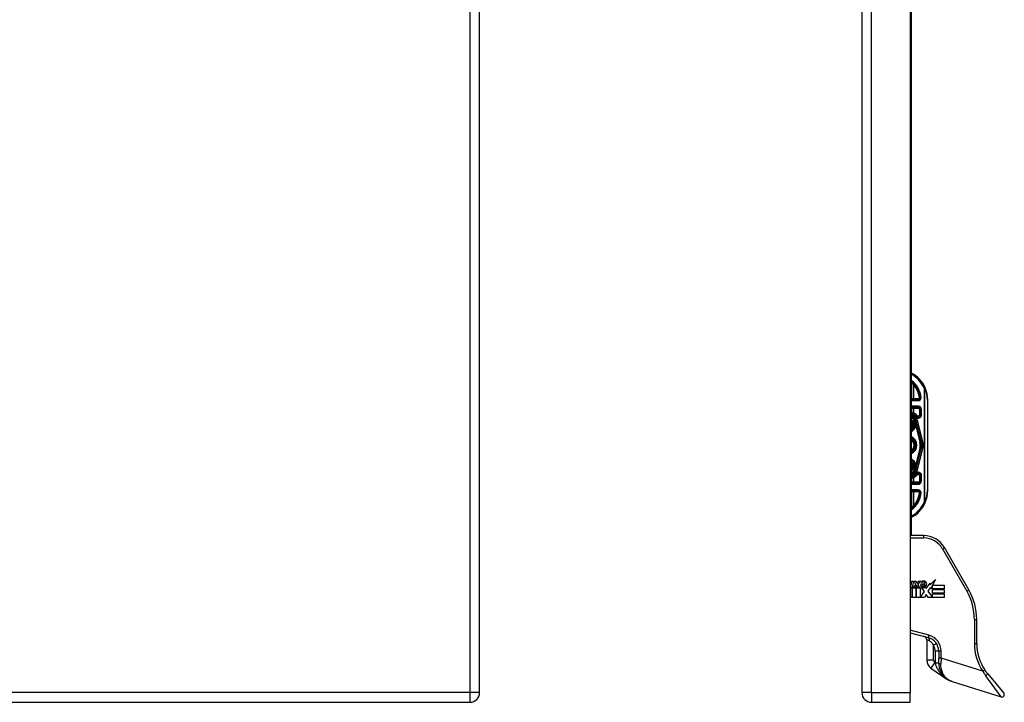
# Model space of a CAD drawing. Header units: inches. Extents: x 4 to 150, y 6 to 82.
# Tile 88 of 100: x 55 to 71, y 13 to 24. Entities that reach past the tile are written whole.
import ezdxf

# ---------------------------------------------------------------- set-up
doc = ezdxf.new("R2010")
doc.units = ezdxf.units.IN
doc.header["$MEASUREMENT"] = 0
doc.layers.add('Visible Edges(ANSI)', color=7, linetype='Continuous', lineweight=25)
doc.layers.add('Visible Tangent Edges(ANSI)', color=7, linetype='Continuous', lineweight=25)

msp = doc.modelspace()

# ---------------------------------------------------------------- linework, layer by layer
at = {"layer": 'Visible Edges(ANSI)'}
for p, q in [((62.254, 12.931), (62.254, 54.412)), ((68.578, 54.412), (68.578, 12.931)), ((69.378, 54.412), (69.378, 12.931)), ((69.396, 32.687), (69.396, 15.527)), ((69.51, 17.768), (69.396, 17.768)), ((69.667, 16.27), (69.667, 17.77)), ((69.396, 17.65), (69.51, 17.65)), ((69.549, 17.611), (69.549, 17.522)), ((69.454, 17.444), (69.454, 17.444)), ((69.472, 17.404), (69.475, 17.391)), ((69.475, 17.39), (69.476, 17.385)), ((69.476, 17.385), (69.555, 17.075)), ((69.579, 17.081), (69.496, 17.41)), ((69.498, 17.409), (69.58, 17.08)), ((69.555, 16.966), (69.476, 16.656)), ((69.496, 16.631), (69.579, 16.96)), ((69.58, 16.961), (69.498, 16.631)), ((69.474, 16.646), (69.472, 16.637)), ((69.476, 16.656), (69.475, 16.648)), ((69.455, 16.597), (69.454, 16.596)), ((69.549, 16.519), (69.549, 16.43)), ((69.51, 16.391), (69.396, 16.391)), ((69.396, 16.272), (69.51, 16.272)), ((69.602, 15.527), (69.378, 15.527)), ((70.347, 14.63), (69.943, 15.33)), ((69.383, 14.673), (69.382, 14.661)), ((69.382, 14.661), (69.406, 14.661)), ((69.391, 14.685), (69.385, 14.685)), ((69.389, 14.666), (69.391, 14.685)), ((69.412, 14.666), (69.389, 14.666)), ((69.397, 14.73), (69.405, 14.774)), ((69.405, 14.774), (69.431, 14.774)), ((69.406, 14.661), (69.406, 14.502)), ((69.431, 14.774), (69.412, 14.666)), ((69.415, 14.661), (69.458, 14.661)), ((69.415, 14.502), (69.415, 14.661)), ((69.423, 14.666), (69.471, 14.719)), ((69.455, 14.666), (69.423, 14.666)), ((69.444, 14.774), (69.476, 14.774)), ((69.471, 14.719), (69.444, 14.774)), ((69.481, 14.703), (69.455, 14.666)), ((69.458, 14.661), (69.473, 14.681)), ((69.473, 14.681), (69.473, 14.502)), ((69.476, 14.774), (69.491, 14.736)), ((69.485, 14.703), (69.481, 14.703)), ((69.481, 14.696), (69.496, 14.661)), ((69.481, 14.502), (69.481, 14.696)), ((69.501, 14.666), (69.485, 14.703)), ((69.491, 14.736), (69.495, 14.736)), ((69.495, 14.736), (69.522, 14.774)), ((69.496, 14.661), (69.54, 14.661)), ((69.533, 14.666), (69.501, 14.666)), ((69.554, 14.774), (69.506, 14.719)), ((69.506, 14.719), (69.533, 14.666)), ((69.522, 14.774), (69.554, 14.774)), ((69.54, 14.661), (69.54, 14.504)), ((69.552, 14.727), (69.624, 14.727)), ((69.565, 14.751), (69.565, 14.769)), ((69.621, 14.71), (69.573, 14.71)), ((69.631, 14.675), (69.644, 14.653)), ((69.644, 14.653), (69.706, 14.739)), ((69.71, 14.664), (69.671, 14.609)), ((69.706, 14.739), (69.71, 14.711)), ((69.71, 14.711), (69.796, 14.802)), ((69.714, 14.644), (69.71, 14.664)), ((69.744, 14.702), (69.714, 14.644)), ((69.744, 14.645), (69.744, 14.702)), ((69.796, 14.802), (69.747, 14.708)), ((69.747, 14.708), (69.938, 14.708)), ((69.938, 14.708), (69.938, 14.645)), ((69.406, 14.502), (69.378, 14.502)), ((69.473, 14.502), (69.415, 14.502)), ((69.613, 14.502), (69.481, 14.502)), ((69.54, 14.504), (69.612, 14.601)), ((69.612, 14.601), (69.572, 14.659)), ((69.64, 14.553), (69.613, 14.502)), ((69.675, 14.502), (69.64, 14.553)), ((69.671, 14.609), (69.744, 14.503)), ((69.938, 14.502), (69.675, 14.502)), ((69.938, 14.645), (69.744, 14.645)), ((69.744, 14.636), (69.938, 14.636)), ((69.744, 14.573), (69.744, 14.636)), ((69.938, 14.573), (69.744, 14.573)), ((69.744, 14.565), (69.938, 14.565)), ((69.744, 14.503), (69.744, 14.565)), ((69.938, 14.636), (69.938, 14.573)), ((69.938, 14.565), (69.938, 14.502)), ((70.479, 13.744), (70.479, 14.138)), ((69.378, 13.921), (69.674, 13.841)), ((69.652, 13.802), (69.652, 13.467)), ((69.849, 13.613), (69.849, 13.502)), ((69.849, 13.415), (69.849, 13.502)), ((69.721, 13.337), (69.986, 13.155)), ((70.66, 13.241), (70.925, 12.921)), ((70.069, 13.115), (70.883, 12.858)), ((69.378, 12.77), (69.378, 12.931)), ((38.497, 12.77), (62.093, 12.77)), ((68.739, 12.77), (69.378, 12.77))]:
    msp.add_line(p, q, dxfattribs=at)
at = {"layer": 'Visible Edges(ANSI)', "flags": 128}
for points in [[(69.549, 17.804), (69.549, 17.804), (69.549, 17.804), (69.549, 17.804), (69.548, 17.804), (69.548, 17.804), (69.547, 17.804), (69.547, 17.804), (69.546, 17.804), (69.546, 17.804), (69.545, 17.804), (69.544, 17.804), (69.543, 17.804), (69.542, 17.804), (69.541, 17.804), (69.54, 17.804), (69.539, 17.804), (69.538, 17.804), (69.537, 17.804), (69.536, 17.804), (69.534, 17.804), (69.533, 17.804), (69.532, 17.804), (69.53, 17.804), (69.529, 17.804)], [(69.559, 17.804), (69.558, 17.804), (69.558, 17.804), (69.557, 17.804), (69.556, 17.804), (69.556, 17.804), (69.555, 17.804), (69.555, 17.804), (69.554, 17.804), (69.553, 17.804), (69.553, 17.804), (69.552, 17.804), (69.552, 17.804), (69.551, 17.804), (69.551, 17.804), (69.551, 17.804), (69.55, 17.804), (69.55, 17.804), (69.55, 17.804), (69.55, 17.804), (69.549, 17.804), (69.549, 17.804), (69.549, 17.804), (69.549, 17.804), (69.549, 17.804)], [(69.476, 16.656), (69.476, 16.655), (69.476, 16.655), (69.476, 16.654), (69.476, 16.654), (69.476, 16.654), (69.476, 16.653), (69.476, 16.653), (69.475, 16.652), (69.475, 16.652), (69.475, 16.651), (69.475, 16.651), (69.475, 16.651), (69.475, 16.65), (69.475, 16.65), (69.475, 16.649), (69.475, 16.649), (69.475, 16.648), (69.475, 16.648), (69.475, 16.648), (69.474, 16.647), (69.474, 16.647), (69.474, 16.646), (69.474, 16.646), (69.474, 16.646)], [(69.455, 16.597), (69.455, 16.597), (69.454, 16.597), (69.454, 16.597), (69.454, 16.597), (69.454, 16.597), (69.454, 16.597), (69.454, 16.597), (69.454, 16.597), (69.454, 16.597), (69.454, 16.597), (69.454, 16.597), (69.454, 16.597), (69.454, 16.597), (69.454, 16.597), (69.454, 16.597), (69.454, 16.597), (69.454, 16.597), (69.454, 16.597), (69.454, 16.597), (69.454, 16.597), (69.454, 16.597), (69.454, 16.597), (69.454, 16.597), (69.453, 16.597)], [(69.455, 16.597), (69.455, 16.597), (69.455, 16.597), (69.455, 16.597), (69.455, 16.597), (69.455, 16.597), (69.455, 16.597), (69.455, 16.597), (69.455, 16.597), (69.455, 16.597), (69.455, 16.597), (69.455, 16.597), (69.455, 16.597), (69.455, 16.597), (69.455, 16.597), (69.455, 16.597), (69.455, 16.597), (69.455, 16.597), (69.455, 16.597), (69.455, 16.597), (69.455, 16.597), (69.455, 16.597), (69.455, 16.597), (69.455, 16.597), (69.455, 16.597)], [(69.529, 16.236), (69.53, 16.236), (69.532, 16.236), (69.533, 16.237), (69.534, 16.237), (69.536, 16.237), (69.537, 16.237), (69.538, 16.237), (69.539, 16.237), (69.54, 16.237), (69.541, 16.237), (69.542, 16.237), (69.543, 16.237), (69.544, 16.237), (69.545, 16.237), (69.546, 16.237), (69.546, 16.237), (69.547, 16.237), (69.547, 16.237), (69.548, 16.237), (69.548, 16.237), (69.549, 16.237), (69.549, 16.237), (69.549, 16.237), (69.549, 16.237)], [(69.559, 16.237), (69.558, 16.237), (69.558, 16.237), (69.557, 16.237), (69.556, 16.237), (69.556, 16.237), (69.555, 16.237), (69.555, 16.237), (69.554, 16.237), (69.553, 16.237), (69.553, 16.237), (69.552, 16.237), (69.552, 16.237), (69.551, 16.237), (69.551, 16.237), (69.551, 16.237), (69.55, 16.237), (69.55, 16.237), (69.55, 16.237), (69.55, 16.237), (69.549, 16.237), (69.549, 16.237), (69.549, 16.237), (69.549, 16.237), (69.549, 16.237)], [(69.849, 13.415), (69.849, 13.395), (69.851, 13.376), (69.854, 13.357), (69.858, 13.338), (69.863, 13.321), (69.869, 13.304), (69.876, 13.287), (69.883, 13.272), (69.892, 13.257), (69.9, 13.242), (69.91, 13.229), (69.92, 13.216), (69.93, 13.204), (69.941, 13.192), (69.952, 13.182), (69.964, 13.172), (69.976, 13.162), (69.989, 13.153), (70.001, 13.145), (70.014, 13.138), (70.028, 13.131), (70.041, 13.125), (70.055, 13.12), (70.069, 13.115)], [(70.66, 13.241), (70.658, 13.244), (70.655, 13.247), (70.653, 13.249), (70.651, 13.252), (70.649, 13.254), (70.647, 13.257), (70.645, 13.26), (70.643, 13.262), (70.641, 13.265), (70.639, 13.268), (70.637, 13.27), (70.635, 13.273), (70.633, 13.276), (70.631, 13.279), (70.629, 13.281), (70.627, 13.284), (70.625, 13.287), (70.623, 13.29), (70.621, 13.292), (70.619, 13.295), (70.617, 13.298), (70.615, 13.301), (70.613, 13.303), (70.611, 13.306)]]:
    msp.add_lwpolyline(points, dxfattribs=at)
at = {"layer": 'Visible Edges(ANSI)'}
for centre, radius, start, end in [((69.167, 17.77), 0.5, 23.4439, 62.7515), ((69.167, 17.77), 0.383, 5.0431, 53.3352), ((69.167, 17.77), 0.5, 0, 23.4439), ((69.51, 17.808), 0.0394, 270, 354.6062), ((69.51, 17.611), 0.0394, 0, 90), ((69.341, 17.37), 0.187, 41.8969, 72.9251), ((69.341, 17.37), 0.162, 13.9709, 70.1174), ((69.341, 17.37), 0.16, 14.224, 69.8574), ((69.341, 17.37), 0.135, 33.2602, 65.9557), ((69.341, 17.37), 0.089, 308.1074, 51.8926), ((69.453, 17.443), 0.0011, 33.219, 43.4907), ((69.341, 17.37), 0.135, 14.224, 32.8705), ((69.51, 17.522), 0.0394, 221.8969, 0), ((69.341, 17.37), 0.128, 295.3153, 1.3228), ((69.425, 17.378), 0.0514, 12.949, 14.1876), ((69.341, 17.02), 0.144, 292.4702, 67.5298), ((69.341, 17.02), 0.11, 299.8843, 60.1157), ((69.341, 17.02), 0.1, 303.1682, 56.8318), ((69.341, 17.02), 0.221, 345.776, 14.224), ((69.341, 17.02), 0.246, 345.776, 14.224), ((69.341, 17.02), 0.246, 346.0291, 13.9709), ((69.341, 16.67), 0.128, 358.9756, 64.6847), ((69.341, 16.67), 0.089, 308.1074, 51.8926), ((69.341, 16.67), 0.162, 289.8826, 346.0291), ((69.341, 16.67), 0.16, 290.1426, 345.776), ((69.341, 16.67), 0.135, 327.2981, 345.776), ((69.341, 16.67), 0.135, 294.0443, 326.7398), ((69.341, 16.67), 0.187, 287.0749, 318.1031), ((69.51, 16.519), 0.0394, 0, 138.1031), ((69.51, 16.43), 0.0394, 270, 0), ((69.167, 16.27), 0.383, 306.6648, 354.9569), ((69.51, 16.233), 0.0394, 5.3938, 90), ((69.167, 16.27), 0.5, 336.5561, 0), ((69.167, 16.27), 0.5, 297.2485, 336.5561), ((69.602, 15.133), 0.394, 30, 90), ((69.363, 14.71), 0.0248, 306.3555, 327.5992), ((69.345, 14.711), 0.0472, 313.1438, 327.4114), ((69.349, 14.705), 0.0472, 307.5478, 316.5849), ((69.307, 14.746), 0.0915, 327.5992, 350), ((69.602, 14.705), 0.0555, 156.1555, 203.8445), ((69.579, 14.695), 0.0299, 203.8445, 265.0802), ((69.6, 14.655), 0.12, 81.5605, 107.3343), ((69.588, 14.695), 0.0604, 64.6784, 112.5609), ((69.59, 14.701), 0.0188, 151.4547, 231.1652), ((69.586, 14.723), 0.065, 257.079, 313.1785), ((69.586, 14.723), 0.0588, 260.4085, 314.1684), ((69.592, 14.703), 0.0216, 231.1652, 289.3797), ((69.588, 14.714), 0.0331, 289.3797, 352.9975), ((69.605, 14.733), 0.0189, 343.5261, 64.6784), ((69.612, 14.734), 0.0388, 356.5646, 81.5605), ((69.573, 14.737), 0.0784, 314.1684, 356.5646), ((69.494, 14.138), 0.984, 0, 30), ((69.593, 13.802), 0.0591, 0, 75), ((69.613, 13.613), 0.236, 0, 75), ((71.266, 13.744), 0.787, 180, 213.7355), ((69.809, 13.467), 0.157, 180, 235.65), ((62.093, 12.931), 0.161, 270, 0), ((68.739, 12.931), 0.161, 180, 270), ((70.895, 12.896), 0.0394, 252.5, 39.63)]:
    msp.add_arc(centre, radius, start, end, dxfattribs=at)
at = {"layer": 'Visible Tangent Edges(ANSI)'}
for p, q in [((62.093, 54.412), (62.093, 12.931)), ((68.739, 12.931), (68.739, 54.412)), ((69.425, 18.023), (69.425, 17.788)), ((69.455, 18.024), (69.44, 18.011)), ((69.44, 17.788), (69.44, 18.011)), ((69.608, 17.962), (69.626, 17.969)), ((69.608, 17.962), (69.608, 16.079)), ((69.622, 17.962), (69.608, 17.962)), ((69.622, 16.079), (69.622, 17.962)), ((69.425, 17.788), (69.396, 17.788)), ((69.396, 17.759), (69.51, 17.759)), ((69.44, 17.788), (69.425, 17.788)), ((69.44, 17.768), (69.44, 17.788)), ((69.51, 17.788), (69.44, 17.788)), ((69.51, 17.768), (69.51, 17.788)), ((69.51, 17.759), (69.51, 17.768)), ((69.667, 17.77), (69.661, 17.77)), ((69.661, 17.77), (69.661, 16.27)), ((69.51, 17.666), (69.396, 17.666)), ((69.396, 17.631), (69.425, 17.631)), ((69.425, 17.631), (69.425, 17.557)), ((69.425, 17.631), (69.44, 17.631)), ((69.44, 17.631), (69.44, 17.65)), ((69.44, 17.552), (69.44, 17.631)), ((69.44, 17.631), (69.51, 17.631)), ((69.51, 17.666), (69.51, 17.65)), ((69.51, 17.631), (69.51, 17.65)), ((69.529, 17.611), (69.549, 17.611)), ((69.529, 17.611), (69.529, 17.522)), ((69.565, 17.611), (69.549, 17.611)), ((69.565, 17.522), (69.565, 17.611)), ((69.44, 17.552), (69.431, 17.535)), ((69.441, 17.439), (69.439, 17.437)), ((69.439, 17.437), (69.442, 17.438)), ((69.439, 17.437), (69.449, 17.398)), ((69.452, 17.398), (69.442, 17.438)), ((69.453, 17.444), (69.453, 17.444)), ((69.453, 17.444), (69.454, 17.444)), ((69.454, 17.444), (69.454, 17.444)), ((69.454, 17.444), (69.453, 17.444)), ((69.454, 17.443), (69.454, 17.443)), ((69.464, 17.402), (69.454, 17.443)), ((69.454, 17.443), (69.464, 17.402)), ((69.469, 17.485), (69.48, 17.495)), ((69.495, 17.508), (69.48, 17.495)), ((69.529, 17.522), (69.549, 17.522)), ((69.565, 17.522), (69.549, 17.522)), ((69.452, 17.398), (69.449, 17.398)), ((69.452, 17.398), (69.464, 17.402)), ((69.464, 17.402), (69.464, 17.402)), ((69.466, 17.339), (69.469, 17.338)), ((69.47, 17.382), (69.469, 17.382)), ((69.469, 17.373), (69.469, 17.373)), ((69.469, 17.338), (69.537, 17.07)), ((69.472, 17.404), (69.477, 17.405)), ((69.472, 17.404), (69.472, 17.404)), ((69.472, 17.404), (69.475, 17.391)), ((69.543, 17.072), (69.474, 17.345)), ((69.475, 17.391), (69.475, 17.391)), ((69.475, 17.387), (69.475, 17.387)), ((69.476, 17.385), (69.476, 17.385)), ((69.476, 17.385), (69.476, 17.385)), ((69.476, 17.385), (69.554, 17.075)), ((69.56, 17.076), (69.477, 17.405)), ((69.496, 17.41), (69.492, 17.409)), ((69.492, 17.409), (69.575, 17.08)), ((69.496, 17.409), (69.498, 17.409)), ((69.505, 17.411), (69.498, 17.409)), ((69.587, 17.082), (69.505, 17.411)), ((69.537, 16.971), (69.469, 16.703)), ((69.474, 16.696), (69.543, 16.969)), ((69.554, 16.966), (69.476, 16.656)), ((69.477, 16.636), (69.56, 16.965)), ((69.575, 16.961), (69.492, 16.632)), ((69.505, 16.63), (69.587, 16.959)), ((69.543, 17.072), (69.537, 17.07)), ((69.543, 16.969), (69.537, 16.971)), ((69.543, 17.072), (69.554, 17.075)), ((69.543, 16.969), (69.554, 16.966)), ((69.555, 17.075), (69.554, 17.075)), ((69.555, 16.966), (69.554, 16.966)), ((69.555, 17.075), (69.56, 17.076)), ((69.555, 16.966), (69.56, 16.965)), ((69.579, 17.081), (69.575, 17.08)), ((69.579, 16.96), (69.575, 16.961)), ((69.58, 17.08), (69.579, 17.08)), ((69.58, 16.961), (69.579, 16.961)), ((69.58, 17.08), (69.587, 17.082)), ((69.58, 16.961), (69.587, 16.959)), ((69.449, 16.643), (69.439, 16.604)), ((69.442, 16.603), (69.452, 16.642)), ((69.452, 16.642), (69.449, 16.643)), ((69.452, 16.642), (69.464, 16.639)), ((69.454, 16.598), (69.464, 16.639)), ((69.464, 16.639), (69.454, 16.598)), ((69.464, 16.639), (69.464, 16.639)), ((69.466, 16.702), (69.469, 16.703)), ((69.469, 16.668), (69.469, 16.668)), ((69.47, 16.659), (69.469, 16.659)), ((69.477, 16.636), (69.472, 16.637)), ((69.476, 16.656), (69.476, 16.656)), ((69.476, 16.656), (69.476, 16.656)), ((69.492, 16.632), (69.496, 16.631)), ((69.498, 16.631), (69.496, 16.632)), ((69.498, 16.631), (69.505, 16.63)), ((69.425, 16.483), (69.425, 16.41)), ((69.431, 16.506), (69.44, 16.489)), ((69.442, 16.603), (69.439, 16.604)), ((69.439, 16.604), (69.441, 16.602)), ((69.44, 16.41), (69.44, 16.489)), ((69.453, 16.597), (69.453, 16.597)), ((69.454, 16.598), (69.454, 16.598)), ((69.453, 16.597), (69.454, 16.597)), ((69.453, 16.597), (69.454, 16.596)), ((69.48, 16.546), (69.469, 16.556)), ((69.48, 16.546), (69.495, 16.532)), ((69.549, 16.519), (69.529, 16.519)), ((69.529, 16.519), (69.529, 16.43)), ((69.549, 16.519), (69.565, 16.519)), ((69.565, 16.43), (69.565, 16.519)), ((69.425, 16.41), (69.396, 16.41)), ((69.396, 16.375), (69.51, 16.375)), ((69.44, 16.41), (69.425, 16.41)), ((69.44, 16.41), (69.44, 16.391)), ((69.51, 16.41), (69.44, 16.41)), ((69.51, 16.41), (69.51, 16.391)), ((69.51, 16.375), (69.51, 16.391)), ((69.529, 16.43), (69.549, 16.43)), ((69.565, 16.43), (69.549, 16.43)), ((69.51, 16.282), (69.396, 16.282)), ((69.396, 16.253), (69.425, 16.253)), ((69.425, 16.253), (69.44, 16.253)), ((69.425, 16.253), (69.425, 16.018)), ((69.44, 16.253), (69.44, 16.272)), ((69.44, 16.253), (69.51, 16.253)), ((69.44, 16.03), (69.44, 16.253)), ((69.51, 16.282), (69.51, 16.272)), ((69.51, 16.253), (69.51, 16.272)), ((69.667, 16.27), (69.661, 16.27)), ((69.44, 16.03), (69.455, 16.017)), ((69.608, 16.079), (69.622, 16.079)), ((69.626, 16.071), (69.608, 16.079)), ((69.378, 15.487), (69.602, 15.487)), ((69.602, 15.487), (69.602, 15.527)), ((69.909, 15.31), (69.943, 15.33)), ((69.909, 15.31), (70.313, 14.61)), ((70.313, 14.61), (70.347, 14.63)), ((70.439, 14.138), (70.439, 13.744)), ((70.439, 14.138), (70.479, 14.138)), ((69.684, 13.879), (69.378, 13.961)), ((69.684, 13.879), (69.674, 13.841)), ((69.695, 13.784), (69.652, 13.802)), ((69.812, 13.74), (69.762, 13.708)), ((69.762, 13.467), (69.762, 13.708)), ((70.439, 13.744), (70.479, 13.744)), ((69.849, 13.613), (69.79, 13.613)), ((69.79, 13.613), (69.79, 13.423)), ((69.888, 13.613), (69.849, 13.613)), ((69.888, 13.502), (69.888, 13.613)), ((69.762, 13.467), (69.652, 13.467)), ((69.783, 13.428), (69.721, 13.337)), ((69.79, 13.423), (69.783, 13.428)), ((69.79, 13.423), (69.849, 13.423)), ((69.791, 13.417), (69.79, 13.423)), ((69.888, 13.502), (69.849, 13.502)), ((69.888, 13.502), (69.885, 13.404)), ((70.579, 13.284), (69.888, 13.502)), ((70.579, 13.284), (70.611, 13.306)), ((70.883, 12.858), (70.627, 13.209)), ((62.093, 12.931), (38.497, 12.931)), ((62.093, 12.931), (62.093, 12.77)), ((62.254, 12.931), (62.093, 12.931)), ((68.739, 12.931), (68.578, 12.931)), ((68.739, 12.931), (68.739, 12.77)), ((68.739, 12.931), (69.378, 12.931))]:
    msp.add_line(p, q, dxfattribs=at)
at = {"layer": 'Visible Tangent Edges(ANSI)', "flags": 128}
for points in [[(69.425, 18.023), (69.426, 18.022), (69.427, 18.022), (69.427, 18.021), (69.428, 18.021), (69.429, 18.02), (69.429, 18.02), (69.43, 18.019), (69.43, 18.019), (69.431, 18.018), (69.432, 18.018), (69.432, 18.017), (69.433, 18.017), (69.434, 18.016), (69.434, 18.016), (69.435, 18.015), (69.435, 18.015), (69.436, 18.014), (69.437, 18.014), (69.437, 18.013), (69.438, 18.013), (69.438, 18.012), (69.439, 18.012), (69.44, 18.011), (69.44, 18.011)], [(69.44, 17.552), (69.44, 17.552), (69.439, 17.552), (69.438, 17.553), (69.438, 17.553), (69.437, 17.553), (69.437, 17.553), (69.436, 17.554), (69.435, 17.554), (69.435, 17.554), (69.434, 17.554), (69.433, 17.554), (69.433, 17.555), (69.432, 17.555), (69.432, 17.555), (69.431, 17.555), (69.43, 17.556), (69.43, 17.556), (69.429, 17.556), (69.428, 17.556), (69.428, 17.557), (69.427, 17.557), (69.427, 17.557), (69.426, 17.557), (69.425, 17.557)], [(69.453, 17.444), (69.453, 17.444), (69.452, 17.444), (69.452, 17.443), (69.451, 17.443), (69.451, 17.443), (69.45, 17.443), (69.45, 17.442), (69.449, 17.442), (69.449, 17.442), (69.448, 17.442), (69.448, 17.442), (69.447, 17.441), (69.447, 17.441), (69.446, 17.441), (69.446, 17.441), (69.445, 17.44), (69.445, 17.44), (69.444, 17.44), (69.444, 17.44), (69.443, 17.44), (69.443, 17.439), (69.442, 17.439), (69.442, 17.439), (69.441, 17.439)], [(69.442, 17.438), (69.442, 17.438), (69.443, 17.438), (69.443, 17.438), (69.444, 17.439), (69.444, 17.439), (69.445, 17.439), (69.445, 17.439), (69.446, 17.44), (69.446, 17.44), (69.447, 17.44), (69.447, 17.44), (69.448, 17.44), (69.448, 17.441), (69.449, 17.441), (69.449, 17.441), (69.45, 17.441), (69.45, 17.442), (69.451, 17.442), (69.451, 17.442), (69.452, 17.442), (69.452, 17.442), (69.453, 17.443), (69.453, 17.443), (69.454, 17.443)], [(69.453, 17.444), (69.453, 17.444), (69.453, 17.444), (69.453, 17.444), (69.453, 17.444), (69.453, 17.444), (69.453, 17.444), (69.453, 17.444), (69.453, 17.444), (69.453, 17.444), (69.453, 17.444), (69.453, 17.444), (69.453, 17.444), (69.453, 17.444), (69.453, 17.444), (69.453, 17.444), (69.453, 17.444), (69.453, 17.444), (69.453, 17.444), (69.453, 17.444), (69.453, 17.444), (69.453, 17.444), (69.453, 17.444), (69.453, 17.444), (69.453, 17.444)], [(69.453, 17.444), (69.453, 17.444), (69.453, 17.444), (69.453, 17.444), (69.453, 17.444), (69.453, 17.444), (69.453, 17.444), (69.453, 17.444), (69.453, 17.444), (69.453, 17.444), (69.453, 17.444), (69.453, 17.444), (69.453, 17.444), (69.453, 17.444), (69.453, 17.444), (69.453, 17.444), (69.453, 17.444), (69.453, 17.444), (69.453, 17.444), (69.453, 17.444), (69.453, 17.444), (69.453, 17.444), (69.453, 17.444), (69.453, 17.444), (69.453, 17.444)], [(69.453, 17.444), (69.453, 17.444), (69.454, 17.444), (69.454, 17.444), (69.454, 17.444), (69.454, 17.444), (69.454, 17.443), (69.454, 17.443), (69.454, 17.443), (69.454, 17.443), (69.454, 17.443), (69.454, 17.443), (69.454, 17.443), (69.454, 17.443), (69.454, 17.443), (69.454, 17.443), (69.454, 17.443), (69.454, 17.443), (69.454, 17.443), (69.454, 17.443), (69.454, 17.443), (69.454, 17.443), (69.454, 17.443), (69.454, 17.443), (69.454, 17.443)], [(69.454, 17.443), (69.454, 17.443), (69.454, 17.443), (69.454, 17.443), (69.454, 17.443), (69.454, 17.443), (69.454, 17.443), (69.454, 17.443), (69.454, 17.443), (69.454, 17.443), (69.454, 17.443), (69.454, 17.443), (69.454, 17.443), (69.454, 17.443), (69.454, 17.443), (69.454, 17.443), (69.454, 17.443), (69.454, 17.444), (69.454, 17.444), (69.454, 17.444), (69.454, 17.444), (69.454, 17.444), (69.454, 17.444), (69.454, 17.444), (69.454, 17.444)], [(69.454, 17.444), (69.454, 17.444), (69.454, 17.444), (69.454, 17.444), (69.454, 17.444), (69.454, 17.444), (69.454, 17.444), (69.454, 17.444), (69.454, 17.444), (69.454, 17.444), (69.454, 17.444), (69.454, 17.444), (69.454, 17.444), (69.454, 17.444), (69.454, 17.444), (69.454, 17.444), (69.454, 17.444), (69.454, 17.444), (69.454, 17.444), (69.454, 17.444), (69.453, 17.444), (69.453, 17.444), (69.453, 17.444), (69.453, 17.444), (69.453, 17.444)], [(69.454, 17.444), (69.454, 17.444), (69.454, 17.444), (69.454, 17.444), (69.454, 17.444), (69.454, 17.444), (69.454, 17.444), (69.454, 17.444), (69.454, 17.444), (69.454, 17.444), (69.454, 17.444), (69.454, 17.444), (69.454, 17.444), (69.454, 17.444), (69.454, 17.444), (69.454, 17.444), (69.454, 17.444), (69.454, 17.444), (69.454, 17.444), (69.454, 17.444), (69.454, 17.444), (69.454, 17.444), (69.454, 17.444), (69.454, 17.444), (69.453, 17.444)], [(69.453, 17.444), (69.454, 17.444), (69.454, 17.444), (69.454, 17.444), (69.454, 17.444), (69.454, 17.444), (69.454, 17.444), (69.454, 17.444), (69.454, 17.444), (69.454, 17.444), (69.454, 17.444), (69.454, 17.444), (69.454, 17.444), (69.454, 17.444), (69.454, 17.444), (69.454, 17.444), (69.454, 17.444), (69.454, 17.444), (69.454, 17.444), (69.454, 17.444), (69.454, 17.444), (69.454, 17.444), (69.454, 17.444), (69.454, 17.444), (69.454, 17.444)], [(69.475, 17.387), (69.475, 17.388), (69.475, 17.39), (69.474, 17.391), (69.474, 17.392), (69.473, 17.393), (69.473, 17.394), (69.472, 17.395), (69.472, 17.397), (69.471, 17.398), (69.471, 17.399), (69.47, 17.398), (69.47, 17.397), (69.47, 17.395), (69.47, 17.394), (69.47, 17.393), (69.47, 17.392), (69.47, 17.39), (69.47, 17.389), (69.47, 17.388), (69.47, 17.387), (69.469, 17.385), (69.469, 17.384), (69.469, 17.383), (69.469, 17.382)], [(69.469, 17.373), (69.469, 17.374), (69.469, 17.374), (69.469, 17.374), (69.469, 17.375), (69.469, 17.375), (69.469, 17.375), (69.469, 17.376), (69.469, 17.376), (69.469, 17.376), (69.469, 17.377), (69.469, 17.377), (69.469, 17.377), (69.469, 17.378), (69.469, 17.378), (69.469, 17.379), (69.469, 17.379), (69.469, 17.379), (69.469, 17.38), (69.469, 17.38), (69.469, 17.38), (69.47, 17.381), (69.47, 17.381), (69.47, 17.381), (69.47, 17.382)], [(69.469, 17.382), (69.469, 17.381), (69.469, 17.381), (69.469, 17.381), (69.469, 17.38), (69.469, 17.38), (69.469, 17.38), (69.469, 17.379), (69.469, 17.379), (69.469, 17.379), (69.469, 17.378), (69.469, 17.378), (69.469, 17.377), (69.469, 17.377), (69.469, 17.377), (69.469, 17.376), (69.469, 17.376), (69.469, 17.376), (69.469, 17.375), (69.469, 17.375), (69.469, 17.375), (69.469, 17.374), (69.469, 17.374), (69.469, 17.374), (69.469, 17.373)], [(69.469, 17.338), (69.47, 17.338), (69.47, 17.338), (69.47, 17.339), (69.47, 17.339), (69.47, 17.339), (69.471, 17.339), (69.471, 17.34), (69.471, 17.34), (69.471, 17.34), (69.471, 17.341), (69.472, 17.341), (69.472, 17.341), (69.472, 17.342), (69.472, 17.342), (69.472, 17.342), (69.472, 17.343), (69.473, 17.343), (69.473, 17.343), (69.473, 17.343), (69.473, 17.344), (69.473, 17.344), (69.474, 17.344), (69.474, 17.345), (69.474, 17.345)], [(69.47, 17.382), (69.47, 17.383), (69.47, 17.384), (69.47, 17.385), (69.47, 17.387), (69.47, 17.388), (69.47, 17.389), (69.47, 17.39), (69.47, 17.392), (69.47, 17.393), (69.47, 17.394), (69.47, 17.395), (69.47, 17.397), (69.47, 17.398), (69.471, 17.399), (69.471, 17.398), (69.472, 17.397), (69.472, 17.395), (69.473, 17.394), (69.473, 17.393), (69.474, 17.392), (69.474, 17.391), (69.475, 17.389), (69.475, 17.388), (69.475, 17.387)], [(69.475, 17.391), (69.475, 17.39), (69.475, 17.39), (69.475, 17.39), (69.475, 17.39), (69.475, 17.39), (69.475, 17.389), (69.475, 17.389), (69.475, 17.389), (69.475, 17.389), (69.475, 17.388), (69.475, 17.388), (69.476, 17.388), (69.476, 17.388), (69.476, 17.387), (69.476, 17.387), (69.476, 17.387), (69.476, 17.387), (69.476, 17.386), (69.476, 17.386), (69.476, 17.386), (69.476, 17.386), (69.476, 17.385), (69.476, 17.385), (69.476, 17.385)], [(69.476, 17.385), (69.476, 17.385), (69.476, 17.385), (69.476, 17.386), (69.476, 17.386), (69.476, 17.386), (69.476, 17.386), (69.476, 17.386), (69.476, 17.387), (69.476, 17.387), (69.476, 17.387), (69.476, 17.387), (69.476, 17.387), (69.476, 17.388), (69.476, 17.388), (69.476, 17.388), (69.476, 17.388), (69.476, 17.388), (69.476, 17.389), (69.476, 17.389), (69.476, 17.389), (69.475, 17.389), (69.475, 17.389), (69.475, 17.389), (69.475, 17.39)], [(69.475, 17.387), (69.475, 17.387), (69.475, 17.387), (69.475, 17.387), (69.475, 17.387), (69.475, 17.387), (69.475, 17.387), (69.475, 17.386), (69.475, 17.386), (69.476, 17.386), (69.476, 17.386), (69.476, 17.386), (69.476, 17.386), (69.476, 17.386), (69.476, 17.386), (69.476, 17.386), (69.476, 17.386), (69.476, 17.386), (69.476, 17.386), (69.476, 17.385), (69.476, 17.385), (69.476, 17.385), (69.476, 17.385), (69.476, 17.385), (69.476, 17.385)], [(69.476, 17.385), (69.476, 17.385), (69.476, 17.385), (69.476, 17.385), (69.476, 17.385), (69.476, 17.385), (69.476, 17.386), (69.476, 17.386), (69.476, 17.386), (69.476, 17.386), (69.476, 17.386), (69.476, 17.386), (69.476, 17.386), (69.476, 17.386), (69.476, 17.386), (69.476, 17.386), (69.476, 17.386), (69.476, 17.387), (69.476, 17.387), (69.476, 17.387), (69.475, 17.387), (69.475, 17.387), (69.475, 17.387), (69.475, 17.387), (69.475, 17.387)], [(69.475, 17.387), (69.475, 17.387), (69.475, 17.387), (69.475, 17.387), (69.475, 17.387), (69.475, 17.387), (69.475, 17.387), (69.475, 17.386), (69.475, 17.386), (69.475, 17.386), (69.475, 17.386), (69.475, 17.386), (69.475, 17.386), (69.476, 17.386), (69.476, 17.386), (69.476, 17.386), (69.476, 17.386), (69.476, 17.386), (69.476, 17.385), (69.476, 17.385), (69.476, 17.385), (69.476, 17.385), (69.476, 17.385), (69.476, 17.385), (69.476, 17.385)], [(69.474, 16.696), (69.474, 16.696), (69.474, 16.696), (69.473, 16.697), (69.473, 16.697), (69.473, 16.697), (69.473, 16.698), (69.473, 16.698), (69.472, 16.698), (69.472, 16.699), (69.472, 16.699), (69.472, 16.699), (69.472, 16.7), (69.472, 16.7), (69.471, 16.7), (69.471, 16.7), (69.471, 16.701), (69.471, 16.701), (69.471, 16.701), (69.47, 16.702), (69.47, 16.702), (69.47, 16.702), (69.47, 16.703), (69.47, 16.703), (69.469, 16.703)], [(69.469, 16.668), (69.469, 16.668), (69.469, 16.667), (69.469, 16.667), (69.469, 16.667), (69.469, 16.666), (69.469, 16.666), (69.469, 16.666), (69.469, 16.665), (69.469, 16.665), (69.469, 16.664), (69.469, 16.664), (69.469, 16.664), (69.469, 16.663), (69.469, 16.663), (69.469, 16.663), (69.469, 16.662), (69.469, 16.662), (69.469, 16.661), (69.469, 16.661), (69.469, 16.661), (69.469, 16.66), (69.469, 16.66), (69.469, 16.66), (69.469, 16.659)], [(69.469, 16.659), (69.469, 16.658), (69.469, 16.657), (69.469, 16.655), (69.469, 16.654), (69.47, 16.653), (69.47, 16.651), (69.47, 16.65), (69.47, 16.649), (69.47, 16.647), (69.47, 16.646), (69.47, 16.644), (69.47, 16.643), (69.471, 16.642), (69.471, 16.643), (69.472, 16.644), (69.472, 16.645), (69.473, 16.646), (69.474, 16.648), (69.474, 16.649), (69.475, 16.651), (69.475, 16.652), (69.475, 16.653), (69.476, 16.655), (69.476, 16.656)], [(69.47, 16.659), (69.47, 16.66), (69.47, 16.66), (69.47, 16.66), (69.47, 16.661), (69.47, 16.661), (69.47, 16.661), (69.47, 16.662), (69.47, 16.662), (69.47, 16.663), (69.469, 16.663), (69.469, 16.663), (69.469, 16.664), (69.469, 16.664), (69.469, 16.664), (69.469, 16.665), (69.469, 16.665), (69.469, 16.666), (69.469, 16.666), (69.469, 16.666), (69.469, 16.667), (69.469, 16.667), (69.469, 16.667), (69.469, 16.668), (69.469, 16.668)], [(69.476, 16.656), (69.475, 16.655), (69.475, 16.654), (69.475, 16.652), (69.474, 16.651), (69.474, 16.649), (69.473, 16.648), (69.473, 16.646), (69.472, 16.645), (69.472, 16.644), (69.471, 16.643), (69.471, 16.642), (69.47, 16.643), (69.47, 16.644), (69.47, 16.646), (69.47, 16.647), (69.47, 16.649), (69.47, 16.65), (69.47, 16.651), (69.47, 16.653), (69.47, 16.654), (69.47, 16.655), (69.47, 16.657), (69.47, 16.658), (69.47, 16.659)], [(69.425, 16.483), (69.426, 16.484), (69.427, 16.484), (69.427, 16.484), (69.428, 16.484), (69.428, 16.485), (69.429, 16.485), (69.43, 16.485), (69.43, 16.485), (69.431, 16.485), (69.432, 16.486), (69.432, 16.486), (69.433, 16.486), (69.433, 16.486), (69.434, 16.487), (69.435, 16.487), (69.435, 16.487), (69.436, 16.487), (69.437, 16.488), (69.437, 16.488), (69.438, 16.488), (69.438, 16.488), (69.439, 16.489), (69.44, 16.489), (69.44, 16.489)], [(69.441, 16.602), (69.442, 16.602), (69.442, 16.602), (69.443, 16.601), (69.443, 16.601), (69.444, 16.601), (69.444, 16.601), (69.445, 16.601), (69.445, 16.6), (69.446, 16.6), (69.446, 16.6), (69.447, 16.6), (69.447, 16.599), (69.448, 16.599), (69.448, 16.599), (69.449, 16.599), (69.449, 16.599), (69.45, 16.598), (69.45, 16.598), (69.451, 16.598), (69.451, 16.598), (69.452, 16.598), (69.452, 16.597), (69.453, 16.597), (69.453, 16.597)], [(69.454, 16.598), (69.453, 16.598), (69.453, 16.598), (69.452, 16.598), (69.452, 16.599), (69.451, 16.599), (69.451, 16.599), (69.45, 16.599), (69.45, 16.6), (69.449, 16.6), (69.449, 16.6), (69.448, 16.6), (69.448, 16.6), (69.447, 16.601), (69.447, 16.601), (69.446, 16.601), (69.446, 16.601), (69.445, 16.602), (69.445, 16.602), (69.444, 16.602), (69.444, 16.602), (69.443, 16.602), (69.443, 16.603), (69.442, 16.603), (69.442, 16.603)], [(69.453, 16.597), (69.453, 16.597), (69.453, 16.597), (69.453, 16.597), (69.453, 16.597), (69.453, 16.597), (69.453, 16.597), (69.453, 16.597), (69.453, 16.597), (69.453, 16.597), (69.453, 16.597), (69.453, 16.597), (69.453, 16.597), (69.453, 16.597), (69.453, 16.597), (69.453, 16.597), (69.453, 16.597), (69.453, 16.597), (69.453, 16.597), (69.453, 16.597), (69.453, 16.597), (69.453, 16.597), (69.453, 16.597), (69.453, 16.597), (69.453, 16.597)], [(69.453, 16.597), (69.453, 16.597), (69.453, 16.597), (69.453, 16.597), (69.453, 16.597), (69.453, 16.597), (69.453, 16.597), (69.453, 16.597), (69.453, 16.597), (69.453, 16.597), (69.453, 16.597), (69.453, 16.597), (69.453, 16.597), (69.453, 16.597), (69.453, 16.597), (69.453, 16.597), (69.453, 16.597), (69.453, 16.597), (69.453, 16.597), (69.453, 16.597), (69.453, 16.597), (69.453, 16.597), (69.453, 16.597), (69.453, 16.597), (69.453, 16.597)], [(69.454, 16.597), (69.454, 16.597), (69.454, 16.597), (69.454, 16.597), (69.454, 16.597), (69.454, 16.597), (69.454, 16.597), (69.454, 16.597), (69.454, 16.597), (69.454, 16.597), (69.454, 16.597), (69.454, 16.597), (69.454, 16.597), (69.454, 16.597), (69.454, 16.597), (69.454, 16.598), (69.454, 16.598), (69.454, 16.598), (69.454, 16.598), (69.454, 16.598), (69.454, 16.598), (69.454, 16.598), (69.454, 16.598), (69.454, 16.598), (69.454, 16.598)], [(69.454, 16.598), (69.454, 16.598), (69.454, 16.598), (69.454, 16.598), (69.454, 16.598), (69.454, 16.598), (69.454, 16.598), (69.454, 16.598), (69.454, 16.598), (69.454, 16.598), (69.454, 16.598), (69.454, 16.598), (69.454, 16.597), (69.454, 16.597), (69.454, 16.597), (69.454, 16.597), (69.454, 16.597), (69.454, 16.597), (69.454, 16.597), (69.454, 16.597), (69.454, 16.597), (69.454, 16.597), (69.454, 16.597), (69.453, 16.597), (69.453, 16.597)], [(69.453, 16.597), (69.453, 16.597), (69.453, 16.597), (69.453, 16.597), (69.453, 16.597), (69.454, 16.597), (69.454, 16.597), (69.454, 16.597), (69.454, 16.597), (69.454, 16.597), (69.454, 16.597), (69.454, 16.597), (69.454, 16.597), (69.454, 16.597), (69.454, 16.597), (69.454, 16.597), (69.454, 16.597), (69.454, 16.597), (69.454, 16.597), (69.454, 16.597), (69.454, 16.597), (69.454, 16.597), (69.454, 16.597), (69.454, 16.597), (69.454, 16.597)], [(69.44, 16.03), (69.44, 16.03), (69.439, 16.029), (69.438, 16.029), (69.438, 16.028), (69.437, 16.028), (69.437, 16.027), (69.436, 16.027), (69.435, 16.026), (69.435, 16.026), (69.434, 16.025), (69.434, 16.025), (69.433, 16.024), (69.432, 16.024), (69.432, 16.023), (69.431, 16.023), (69.43, 16.022), (69.43, 16.022), (69.429, 16.021), (69.429, 16.021), (69.428, 16.02), (69.427, 16.02), (69.427, 16.019), (69.426, 16.019), (69.425, 16.018)], [(69.695, 13.784), (69.698, 13.783), (69.701, 13.782), (69.704, 13.78), (69.707, 13.778), (69.71, 13.776), (69.713, 13.774), (69.716, 13.772), (69.719, 13.769), (69.722, 13.767), (69.725, 13.764), (69.728, 13.761), (69.731, 13.758), (69.734, 13.754), (69.737, 13.751), (69.74, 13.747), (69.743, 13.744), (69.746, 13.74), (69.748, 13.735), (69.751, 13.731), (69.753, 13.727), (69.756, 13.722), (69.758, 13.718), (69.76, 13.713), (69.762, 13.708)], [(69.791, 13.417), (69.794, 13.404), (69.798, 13.391), (69.802, 13.378), (69.807, 13.365), (69.813, 13.353), (69.819, 13.34), (69.825, 13.328), (69.832, 13.316), (69.839, 13.304), (69.847, 13.292), (69.855, 13.281), (69.863, 13.269), (69.872, 13.258), (69.881, 13.248), (69.891, 13.237), (69.9, 13.227), (69.91, 13.217), (69.92, 13.208), (69.931, 13.198), (69.941, 13.189), (69.952, 13.18), (69.963, 13.171), (69.975, 13.163), (69.986, 13.155)], [(70.069, 13.115), (70.057, 13.119), (70.045, 13.124), (70.033, 13.129), (70.021, 13.136), (70.01, 13.143), (69.999, 13.15), (69.988, 13.158), (69.978, 13.167), (69.968, 13.177), (69.958, 13.187), (69.949, 13.198), (69.94, 13.21), (69.932, 13.222), (69.924, 13.235), (69.917, 13.249), (69.91, 13.263), (69.904, 13.278), (69.899, 13.294), (69.894, 13.311), (69.89, 13.328), (69.887, 13.346), (69.885, 13.365), (69.884, 13.384), (69.885, 13.404)], [(70.579, 13.284), (70.58, 13.281), (70.582, 13.278), (70.584, 13.275), (70.586, 13.271), (70.588, 13.268), (70.59, 13.265), (70.592, 13.262), (70.594, 13.259), (70.596, 13.256), (70.598, 13.252), (70.6, 13.249), (70.602, 13.246), (70.604, 13.243), (70.606, 13.24), (70.608, 13.237), (70.61, 13.234), (70.612, 13.231), (70.614, 13.228), (70.617, 13.224), (70.619, 13.221), (70.621, 13.218), (70.623, 13.215), (70.625, 13.212), (70.627, 13.209)]]:
    msp.add_lwpolyline(points, dxfattribs=at)
at = {"layer": 'Visible Tangent Edges(ANSI)'}
for centre, radius, start, end in [((69.167, 17.77), 0.48, 23.4439, 61.5355), ((69.167, 17.77), 0.393, 4.9187, 54.3955), ((69.163, 17.77), 0.364, 43.9186, 50.2286), ((69.167, 17.77), 0.364, 5.372, 41.3104), ((69.181, 17.77), 0.48, 0, 23.4439), ((69.51, 17.808), 0.0492, 270, 355.704), ((69.51, 17.808), 0.0197, 270, 350.1944), ((69.51, 17.611), 0.0551, 0, 90), ((69.51, 17.611), 0.0197, 0, 90), ((69.337, 17.37), 0.207, 64.8144, 73.5169), ((69.341, 17.37), 0.171, 41.8969, 71.2995), ((69.341, 17.37), 0.169, 13.9709, 71.0778), ((69.341, 17.37), 0.156, 14.224, 69.3246), ((69.341, 17.37), 0.14, 14.224, 66.8476), ((69.341, 17.37), 0.134, 33.2602, 65.8217), ((69.341, 17.37), 0.121, 34.2805, 63.0599), ((69.341, 17.37), 0.118, 34.2805, 62.2961), ((69.341, 17.37), 0.0929, 306.2276, 53.7724), ((69.341, 17.37), 0.0855, 309.9884, 50.0116), ((69.341, 17.37), 0.207, 41.8969, 61.329), ((69.341, 17.37), 0.135, 14.224, 32.8705), ((69.51, 17.522), 0.0551, 221.8969, 0), ((69.51, 17.522), 0.0197, 221.8969, 0), ((69.341, 17.37), 0.0655, 327.0037, 32.9963), ((69.341, 17.37), 0.127, 295.5926, 14.224), ((69.341, 17.37), 0.127, 295.626, 14.224), ((69.341, 17.37), 0.111, 299.6642, 14.224), ((69.341, 17.37), 0.114, 298.7845, 14.224), ((69.341, 17.37), 0.128, 295.3569, 1.3228), ((69.341, 17.37), 0.132, 294.5119, 345.6274), ((69.344, 17.371), 0.132, 348.5586, 4.7879), ((69.344, 17.371), 0.132, 4.7879, 5.9632), ((69.341, 17.02), 0.148, 291.8397, 68.1603), ((69.341, 17.02), 0.143, 292.5353, 67.4647), ((69.341, 17.02), 0.142, 292.8007, 67.1993), ((69.341, 17.02), 0.141, 292.8436, 67.1564), ((69.341, 17.02), 0.121, 296.9525, 63.0475), ((69.341, 17.02), 0.119, 297.5731, 62.4269), ((69.341, 17.02), 0.114, 298.7552, 61.2448), ((69.341, 17.02), 0.202, 345.776, 14.224), ((69.341, 17.02), 0.208, 345.776, 14.224), ((69.341, 17.02), 0.22, 345.776, 14.224), ((69.341, 17.02), 0.226, 345.776, 14.224), ((69.341, 17.02), 0.242, 345.776, 14.224), ((69.341, 17.02), 0.254, 346.0291, 13.9709), ((69.341, 16.67), 0.132, 14.3726, 65.4881), ((69.341, 16.67), 0.128, 358.9756, 64.6014), ((69.341, 16.67), 0.127, 345.776, 64.4074), ((69.341, 16.67), 0.127, 345.776, 64.374), ((69.341, 16.67), 0.114, 345.776, 61.2155), ((69.341, 16.67), 0.111, 345.776, 60.3358), ((69.341, 16.67), 0.0929, 306.2276, 53.7724), ((69.341, 16.67), 0.0855, 309.9884, 50.0116), ((69.341, 16.67), 0.0655, 327.0037, 32.9963), ((69.341, 16.67), 0.14, 293.1524, 345.776), ((69.341, 16.67), 0.156, 290.6754, 345.776), ((69.341, 16.67), 0.169, 288.9222, 346.0291), ((69.344, 16.67), 0.132, 355.2121, 11.4414), ((69.344, 16.67), 0.132, 354.0368, 355.2121), ((69.341, 16.67), 0.118, 297.7039, 325.7195), ((69.341, 16.67), 0.121, 296.9401, 325.7195), ((69.341, 16.67), 0.134, 294.1783, 326.7398), ((69.341, 16.67), 0.171, 288.7005, 318.1031), ((69.337, 16.67), 0.207, 286.4831, 295.1856), ((69.341, 16.67), 0.207, 298.671, 318.1031), ((69.51, 16.519), 0.0551, 0, 138.1031), ((69.51, 16.519), 0.0197, 0, 138.1031), ((69.51, 16.43), 0.0551, 270, 0), ((69.51, 16.43), 0.0197, 270, 0), ((69.167, 16.27), 0.393, 305.6045, 355.0813), ((69.167, 16.27), 0.364, 318.6896, 354.628), ((69.51, 16.233), 0.0492, 4.296, 90), ((69.51, 16.233), 0.0197, 9.8056, 90), ((69.181, 16.27), 0.48, 336.5561, 0), ((69.167, 16.27), 0.48, 298.4645, 336.5561), ((69.163, 16.27), 0.364, 309.7714, 316.0814), ((69.602, 15.133), 0.354, 30, 90), ((69.494, 14.138), 0.945, 0, 30), ((69.613, 13.613), 0.276, 0, 75), ((69.613, 13.613), 0.177, 0, 32.3875), ((71.266, 13.744), 0.827, 180, 213.7355), ((69.809, 13.467), 0.0472, 180, 235.65)]:
    msp.add_arc(centre, radius, start, end, dxfattribs=at)
for centre, major_axis, ratio, start_param, end_param in [((69.429, 18.023), (0.0142, 0.0137), 0.132897, 0, 1.707941), ((69.608, 17.962), (0.0181, 0.0078), 0.369668, 5.41831, 6.283185), ((69.429, 17.788), (0, -0.0197), 0.189796, 4.712389, 6.283185), ((69.429, 17.631), (0, 0.0197), 0.189796, 0, 1.570796), ((69.429, 17.557), (-0.0084, -0.0178), 0.172316, 4.793245, 6.283185), ((69.439, 17.437), (-0.00162, 0.00359), 0.779727, 4.57537, 4.849408), ((69.471, 17.344), (-0.00386, 0.00078), 0.480398, 3.927124, 6.283185), ((69.473, 17.381), (-0.00392, -0.00033), 0.20302, 3.827587, 5.777438), ((69.471, 16.697), (-0.00386, -0.00078), 0.480398, 0, 2.356061), ((69.473, 16.659), (0.00392, -0.00033), 0.20302, 3.675455, 5.59719), ((69.429, 16.483), (-0.0084, 0.0178), 0.172316, 0, 1.48994), ((69.439, 16.604), (0.00162, 0.00359), 0.779727, 4.57537, 4.849408), ((69.429, 16.41), (0, -0.0197), 0.189796, 4.712389, 6.283185), ((69.429, 16.253), (0, 0.0197), 0.189796, 0, 1.570796), ((69.429, 16.018), (0.0142, -0.0137), 0.132897, 4.575244, 6.283185), ((69.608, 16.079), (0.0181, -0.0078), 0.369668, 0, 0.864875), ((69.658, 13.784), (0.0153, 0.057), 0.599572, 4.871683, 6.283185), ((69.79, 13.415), (0.0591, 0), 0.030793, 0, 1.549755), ((69.888, 13.415), (-0.0394, 0), 0.287968, 0, 1.480249), ((70.629, 13.216), (0.0303, 0.0251), 0.099128, 4.560171, 6.283185)]:
    msp.add_ellipse(centre, major_axis=major_axis, ratio=ratio, start_param=start_param, end_param=end_param, dxfattribs=at)

doc.saveas('drawing.dxf')
